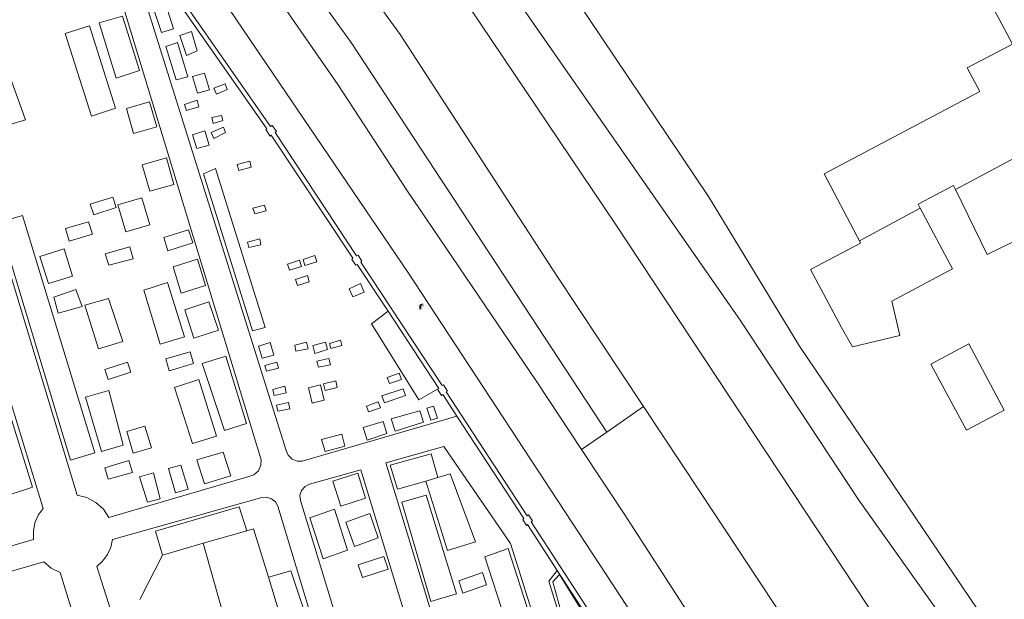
# Model space of a CAD drawing. Header units: metres. Extents: x 197457 to 198138, y 353986 to 354984.
# Tile 208 of 217: x 197958 to 198037, y 354812 to 354859. Entities that reach past the tile are written whole.
import ezdxf

# ---------------------------------------------------------------- set-up
doc = ezdxf.new("R2010")
doc.units = ezdxf.units.M
doc.header["$MEASUREMENT"] = 0
for name, color, linetype, lineweight in [('bijgebouw', 1, 'Continuous', 13), ('Grens maaiveld', 253, 'Continuous', 0), ('hoofdgebouw', 1, 'Continuous', 0), ('kant muur', 30, 'Continuous', 0), ('kant onverhard', 7, 'Continuous', 0), ('kant verharding', 7, 'Continuous', 0), ('kruinlijn', 1, 'Continuous', 0), ('tussenmuur', 1, 'Continuous', 13)]:
    doc.layers.add(name, color=color, linetype=linetype, lineweight=lineweight)
doc.layers.add('lichtmast', color=7, linetype='Continuous', lineweight=0, true_color=0x104b6e)

# ---------------------------------------------------------------- blocks, each defined once
blk = doc.blocks.new('lichtmast')
at = {"layer": 'lichtmast', "linetype": 'Continuous', "lineweight": 0, "true_color": 0xbd2877}
for points in [[(0.15, 0.42, -0.344151), (0.3, 0.61), (0.43, 0.64, 0.960861), (0.4, 0.79), (0.1, 0.74, 0.366629), (-0.15, 0.45), (-0.15, -0.1), (0, -0.1, -0.414214), (-0.1, 0, -1), (0.1, 0, -0.414214), (0, -0.1), (0.15, -0.1)], [(0.35, 0.55, 1), (0.3, 0.56), (0.23, 0.32, 1), (0.28, 0.31)], [(0.42, 0.58, 1), (0.38, 0.57), (0.44, 0.33, 1), (0.48, 0.34)], [(0.49, 0.61, 1), (0.45, 0.58), (0.63, 0.4, 1), (0.66, 0.43)]]:
    blk.add_hatch(color=232, dxfattribs=at).paths.add_polyline_path(points)
at = {"layer": 'lichtmast', "linetype": 'Continuous', "lineweight": 0, "true_color": 0x681648}
blk.add_hatch(color=219, dxfattribs=at).paths.add_polyline_path([(-0.1, 0, 1), (0.1, 0, 1)])

msp = doc.modelspace()

# ---------------------------------------------------------------- linework, layer by layer
at = {"layer": 'bijgebouw', "linetype": 'Continuous', "lineweight": 13, "flags": 128}
for points in [[(198030.157, 354843.343), (198032.745, 354838.456), (198027.854, 354835.866)], [(198023.807, 354833.724), (198021.322, 354838.417), (198025.346, 354840.547), (198025.255, 354840.717)], [(198027.854, 354835.866), (198028.517, 354833.087), (198024.681, 354832.182), (198023.807, 354833.724)], [(198033.868, 354825.446), (198031.006, 354830.787), (198034.058, 354832.422), (198036.919, 354827.08), (198033.868, 354825.446)]]:
    msp.add_lwpolyline(points, dxfattribs=at)
at = {"layer": 'Grens maaiveld', "linetype": 'Continuous', "lineweight": 0}
for p, q in [((197988.255, 354857.365), (197966.457, 354887.324)), ((197984.357, 354856.625), (197968.76, 354878.349)), ((197983.229, 354853.325), (197973.045, 354868.082)), ((197997.097, 354868.118), (198013.105, 354844.283)), ((198000.871, 354837.892), (197988.255, 354857.365)), ((198004.905, 354825.31), (197984.357, 354856.625)), ((197988.789, 354844.819), (197983.229, 354853.325)), ((197999.264, 354829.365), (197988.789, 354844.819)), ((198013.105, 354844.283), (198020.425, 354832.226)), ((198007.847, 354827.363), (198000.871, 354837.892)), ((198020.425, 354832.226), (198036.761, 354808.097)), ((198002.869, 354823.891), (197999.264, 354829.365)), ((198007.847, 354827.363), (198004.905, 354825.31)), ((198012.446, 354820.422), (198007.847, 354827.363)), ((198004.905, 354825.31), (198002.869, 354823.891)), ((198006.286, 354818.703), (198002.869, 354823.891)), ((197990.323, 354821.36), (197991.278, 354821.633)), ((198022.564, 354805.15), (198012.446, 354820.422)), ((198016.075, 354803.6), (198006.286, 354818.703)), ((198000.909, 354814.158), (198009.759, 354800.493)), ((197977.632, 354813.607), (197979.665, 354807.03))]:
    msp.add_line(p, q, dxfattribs=at)
at = {"layer": 'Grens maaiveld', "linetype": 'Continuous', "lineweight": 0, "flags": 128}
for points in [[(198045.591, 354781.205), (198027.933, 354808.241), (198005.606, 354842.06), (197990.212, 354864.952), (197982.504, 354875.989), (197975.4, 354885.835), (197967.328, 354896.615), (197960.138, 354905.71), (197953.12, 354914.199), (197945.948, 354922.52), (197936.857, 354932.448), (197928.47, 354941.168), (197921.764, 354947.842), (197912.496, 354956.623), (197904.365, 354963.938), (197895.169, 354971.83), (197886.176, 354979.223), (197882.521, 354982.046)], [(197967.93, 354863.454), (197970.339, 354860.012), (197970.257, 354859.941), (197970.607, 354859.446), (197970.693, 354859.51), (197977.505, 354849.759), (197977.417, 354849.688), (197977.782, 354849.171), (197977.863, 354849.231), (197984.428, 354839.324), (197984.344, 354839.218), (197984.685, 354838.755), (197984.786, 354838.821), (197987.27, 354835.044)], [(197967.698, 354861.5), (197969.03, 354857.52), (197969.977, 354857.814), (197968.896, 354861.342), (197969.096, 354861.441), (197968.998, 354861.787), (197967.698, 354861.5)], [(198005.288, 354808.109), (197998.806, 354818.066), (197998.904, 354818.137), (197998.587, 354818.634), (197998.486, 354818.558), (197991.967, 354828.537), (197992.063, 354828.599), (197991.734, 354829.105), (197991.625, 354829.064), (197985.077, 354839.011), (197985.165, 354839.077), (197984.855, 354839.562), (197984.731, 354839.525), (197978.177, 354849.46), (197978.276, 354849.532), (197977.933, 354850.011), (197977.808, 354849.936), (197970.973, 354859.722)], [(197965.356, 354853.825), (197967.251, 354854.447), (197965.868, 354858.828), (197963.987, 354858.288), (197965.356, 354853.825)], [(197961.271, 354857.432), (197963.221, 354858.044), (197965.3, 354851.417), (197963.375, 354850.777), (197961.271, 354857.432)], [(197971.899, 354856.034), (197971.432, 354857.606), (197970.488, 354857.275), (197971.045, 354855.663), (197971.899, 354856.034)], [(197971.149, 354853.95), (197970.315, 354856.698), (197969.37, 354856.401), (197970.2, 354853.707), (197971.149, 354853.95)], [(197956.065, 354849.878), (197955.086, 354853.123), (197956.858, 354853.833), (197958.052, 354850.472), (197956.065, 354849.878)], [(197972.888, 354852.904), (197972.48, 354854.225), (197971.525, 354853.973), (197971.922, 354852.639), (197972.888, 354852.904)], [(197974.307, 354852.93), (197974.145, 354853.377), (197973.246, 354853.04), (197973.441, 354852.557), (197974.307, 354852.93)], [(197968.653, 354849.905), (197968.061, 354851.916), (197966.2, 354851.381), (197966.773, 354849.372), (197968.653, 354849.905)], [(197971.888, 354852.072), (197972.022, 354851.516), (197971.021, 354851.231), (197970.864, 354851.72), (197971.888, 354852.072)], [(197973.972, 354850.412), (197973.851, 354850.827), (197973.08, 354850.655), (197973.191, 354850.182), (197973.972, 354850.412)], [(197974.017, 354849.884), (197973.021, 354849.467), (197973.241, 354848.983), (197974.189, 354849.452), (197974.017, 354849.884)], [(197972.503, 354849.579), (197972.862, 354848.447), (197971.863, 354848.162), (197971.51, 354849.278), (197972.503, 354849.579)], [(197970.013, 354845.265), (197969.432, 354847.426), (197967.472, 354846.854), (197968.078, 354844.736), (197970.013, 354845.265)], [(197975.113, 354846.88), (197975.24, 354846.389), (197976.233, 354846.65), (197976.131, 354847.147), (197975.113, 354846.88)], [(197973.36, 354846.56), (197972.395, 354846.126), (197976.363, 354833.457), (197977.377, 354833.741), (197973.36, 354846.56)], [(197965.366, 354843.407), (197963.571, 354842.821), (197963.283, 354843.69), (197965.094, 354844.253), (197965.366, 354843.407)], [(197965.494, 354843.637), (197967.428, 354844.196), (197968.076, 354842.008), (197966.155, 354841.439), (197965.494, 354843.637)], [(197977.32, 354843.609), (197977.45, 354843.15), (197976.533, 354842.894), (197976.383, 354843.366), (197977.32, 354843.609)], [(197963.65, 354823.622), (197961.692, 354823.043), (197955.894, 354842.189), (197957.825, 354842.775), (197963.65, 354823.622)], [(197963.449, 354841.257), (197963.147, 354842.26), (197961.284, 354841.703), (197961.583, 354840.703), (197963.449, 354841.257)], [(197969.539, 354839.92), (197971.542, 354840.569), (197971.208, 354841.61), (197969.219, 354841.001), (197969.539, 354839.92)], [(197976.932, 354840.877), (197977.034, 354840.408), (197976.066, 354840.179), (197975.952, 354840.621), (197976.932, 354840.877)], [(197961.188, 354840.074), (197959.226, 354839.459), (197959.907, 354837.289), (197961.855, 354837.884), (197961.188, 354840.074)], [(197964.481, 354839.673), (197964.786, 354838.749), (197966.741, 354839.277), (197966.473, 354840.228), (197964.481, 354839.673)], [(197981.544, 354839.034), (197981.377, 354839.53), (197980.422, 354839.22), (197980.578, 354838.722), (197981.544, 354839.034)], [(197970.616, 354836.494), (197972.561, 354837.126), (197971.915, 354839.238), (197969.958, 354838.636), (197970.616, 354836.494)], [(197979.172, 354838.844), (197979.342, 354838.349), (197980.299, 354838.666), (197980.129, 354839.165), (197979.172, 354838.844)], [(197980.782, 354837.931), (197980.928, 354837.415), (197979.966, 354837.133), (197979.816, 354837.609), (197980.782, 354837.931)], [(197967.584, 354836.738), (197969.5, 354837.354), (197970.862, 354832.978), (197968.914, 354832.397), (197967.584, 354836.738)], [(197985.062, 354837.275), (197984.13, 354836.851), (197984.438, 354836.213), (197985.345, 354836.588), (197985.062, 354837.275)], [(197962.127, 354836.812), (197960.337, 354836.19), (197960.697, 354834.894), (197962.616, 354835.429), (197962.127, 354836.812)], [(197965.903, 354832.6), (197963.953, 354832.006), (197962.847, 354835.544), (197964.752, 354836.063), (197965.903, 354832.6)], [(197971.633, 354832.881), (197973.601, 354833.527), (197972.827, 354835.791), (197970.9, 354835.169), (197971.633, 354832.881)], [(197991.262, 354828.757), (197989.748, 354827.908), (197985.943, 354834.025), (197987.27, 354835.044)], [(197987.27, 354835.044), (197991.359, 354828.826), (197991.262, 354828.757)], [(197977.78, 354832.516), (197976.84, 354832.221), (197977.12, 354831.269), (197978.062, 354831.516), (197977.78, 354832.516)], [(197980.824, 354832.013), (197980.708, 354832.55), (197979.759, 354832.321), (197979.856, 354831.822), (197980.824, 354832.013)], [(197982.404, 354831.967), (197982.234, 354832.557), (197981.202, 354832.289), (197981.376, 354831.643), (197982.404, 354831.967)], [(197983.552, 354832.277), (197983.452, 354832.709), (197982.55, 354832.449), (197982.657, 354832.031), (197983.552, 354832.277)], [(197955.165, 354831.951), (197953.219, 354831.353), (197956.741, 354820.246), (197958.635, 354820.875), (197955.165, 354831.951)], [(197969.365, 354831.211), (197969.641, 354830.239), (197971.603, 354830.841), (197971.337, 354831.776), (197969.365, 354831.211)], [(197964.734, 354829.537), (197964.463, 354830.341), (197966.293, 354830.937), (197966.556, 354830.143), (197964.734, 354829.537)], [(197974.093, 354825.423), (197975.861, 354825.996), (197974.207, 354831.428), (197972.29, 354830.844), (197974.093, 354825.423)], [(197978.311, 354830.949), (197978.437, 354830.456), (197977.489, 354830.206), (197977.346, 354830.669), (197978.311, 354830.949)], [(197981.547, 354831.031), (197981.656, 354830.541), (197982.646, 354830.732), (197982.512, 354831.248), (197981.547, 354831.031)], [(197987.211, 354829.7), (197987.388, 354829.214), (197988.344, 354829.54), (197988.176, 354830.051), (197987.211, 354829.7)], [(197972.015, 354829.531), (197970.059, 354828.91), (197971.511, 354824.38), (197973.443, 354824.964), (197972.015, 354829.531)], [(197982.218, 354828.648), (197982.077, 354829.183), (197983.063, 354829.427), (197983.172, 354828.91), (197982.218, 354828.648)], [(197964.193, 354823.733), (197965.928, 354824.252), (197964.766, 354828.648), (197962.886, 354828.13), (197964.193, 354823.733)], [(197977.983, 354828.744), (197978.096, 354828.265), (197979.066, 354828.475), (197978.969, 354828.996), (197977.983, 354828.744)], [(197981.15, 354827.633), (197980.859, 354828.882), (197981.828, 354829.114), (197982.138, 354827.884), (197981.15, 354827.633)], [(197988.48, 354828.781), (197988.671, 354828.244), (197986.982, 354827.654), (197986.78, 354828.231), (197988.48, 354828.781)], [(197991.262, 354828.757), (197991.582, 354828.26), (197991.679, 354828.324), (197992.822, 354826.578)], [(197979.265, 354827.701), (197979.364, 354827.189), (197978.397, 354826.998), (197978.295, 354827.486), (197979.265, 354827.701)], [(197986.485, 354827.737), (197986.667, 354827.247), (197985.706, 354826.931), (197985.527, 354827.386), (197986.485, 354827.737)], [(197989.841, 354827.016), (197987.529, 354826.365), (197987.851, 354825.377), (197990.127, 354826.098), (197989.841, 354827.016)], [(197990.942, 354827.401), (197991.25, 354826.43), (197990.715, 354826.263), (197990.399, 354827.227), (197990.942, 354827.401)], [(197987.181, 354825.199), (197986.878, 354826.171), (197985.279, 354825.667), (197985.578, 354824.664), (197987.181, 354825.199)], [(198000.909, 354814.158), (197998.515, 354817.854), (197998.431, 354817.775), (197998.12, 354818.264), (197998.213, 354818.339), (197992.822, 354826.578)], [(197968.204, 354824.027), (197967.672, 354825.78), (197966.215, 354825.355), (197966.739, 354823.606), (197968.204, 354824.027)], [(197983.792, 354824.168), (197983.541, 354825.133), (197981.914, 354824.701), (197982.207, 354823.738), (197983.792, 354824.168)], [(197972.49, 354821.146), (197974.608, 354821.766), (197973.997, 354823.686), (197971.862, 354823.076), (197972.49, 354821.146)], [(197966.385, 354823.022), (197966.694, 354822.042), (197964.732, 354821.499), (197964.466, 354822.422), (197966.385, 354823.022)], [(197991.278, 354821.633), (197990.748, 354823.54), (197987.454, 354822.631), (197988.041, 354820.706), (197990.323, 354821.36)], [(197969.587, 354822.359), (197970.568, 354822.644), (197971.157, 354820.713), (197970.152, 354820.415), (197969.587, 354822.359)], [(197967.899, 354819.657), (197968.909, 354819.919), (197968.385, 354822.008), (197967.251, 354821.696), (197967.899, 354819.657)], [(197983.469, 354819.336), (197985.459, 354819.979), (197984.845, 354822.004), (197982.828, 354821.357), (197983.469, 354819.336)], [(197991.278, 354821.633), (197992.267, 354821.939), (197994.317, 354816.461), (197992.052, 354815.771), (197990.323, 354821.36)], [(197992.798, 354812.264), (197990.716, 354811.646), (197988.381, 354819.661), (197990.346, 354820.227), (197992.798, 354812.264)], [(197969.088, 354815.382), (197968.532, 354817.319), (197975.265, 354819.281), (197975.887, 354817.354)], [(197984.018, 354815.78), (197982.047, 354815.08), (197980.958, 354818.401), (197982.947, 354819.089), (197984.018, 354815.78)], [(197985.796, 354818.733), (197983.874, 354818.034), (197984.567, 354816.088), (197986.477, 354816.788), (197985.796, 354818.733)], [(197998.343, 354805.14), (198000.233, 354805.736), (197996.961, 354815.928), (197995.065, 354815.238), (197998.343, 354805.14)], [(197986.935, 354815.275), (197984.862, 354814.6), (197985.217, 354813.582), (197987.269, 354814.241), (197986.935, 354815.275)], [(197979.665, 354807.03), (197981.597, 354807.662), (197979.453, 354814.132), (197977.632, 354813.607)], [(197993.307, 354812.317), (197992.982, 354813.303), (197994.873, 354813.976), (197995.209, 354813.003), (197993.307, 354812.317)]]:
    msp.add_lwpolyline(points, dxfattribs=at)
at = {"layer": 'hoofdgebouw', "linetype": 'Continuous', "lineweight": 0}
for p, q in [((198029.979, 354843.68), (198032.833, 354845.191)), ((198032.993, 354844.863), (198032.833, 354845.191)), ((198029.979, 354843.68), (198030.157, 354843.343)), ((198025.255, 354840.717), (198025.072, 354841.082))]:
    msp.add_line(p, q, dxfattribs=at)
at = {"layer": 'hoofdgebouw', "linetype": 'Continuous', "lineweight": 0, "flags": 128}
for points in [[(198025.072, 354841.082), (198022.399, 354846.129), (198034.942, 354852.772), (198033.941, 354854.661), (198037.598, 354856.583), (198035.245, 354860.995), (198041.833, 354864.509), (198042.496, 354863.293)], [(198043.841, 354846.318), (198044.958, 354844.209), (198035.549, 354839.621), (198032.993, 354844.863)]]:
    msp.add_lwpolyline(points, dxfattribs=at)
at = {"layer": 'kant muur', "linetype": 'Continuous', "lineweight": 0}
msp.add_line((198000.909, 354814.158), (198009.759, 354800.493), dxfattribs=at)
at = {"layer": 'kant muur', "linetype": 'Continuous', "lineweight": 0, "flags": 128}
for points in [[(197967.93, 354863.454), (197970.339, 354860.012), (197970.257, 354859.941), (197970.607, 354859.446), (197970.693, 354859.51), (197977.505, 354849.759), (197977.417, 354849.688), (197977.782, 354849.171), (197977.863, 354849.231), (197984.428, 354839.324), (197984.344, 354839.218), (197984.685, 354838.755), (197984.786, 354838.821), (197987.27, 354835.044)], [(198005.288, 354808.109), (197998.806, 354818.066), (197998.904, 354818.137), (197998.587, 354818.634), (197998.486, 354818.558), (197991.967, 354828.537), (197992.063, 354828.599), (197991.734, 354829.105), (197991.625, 354829.064), (197985.077, 354839.011), (197985.165, 354839.077), (197984.855, 354839.562), (197984.731, 354839.525), (197978.177, 354849.46), (197978.276, 354849.532), (197977.933, 354850.011), (197977.808, 354849.936), (197970.973, 354859.722)], [(197987.27, 354835.044), (197991.359, 354828.826), (197991.262, 354828.757)], [(197991.262, 354828.757), (197991.582, 354828.26), (197991.679, 354828.324), (197992.822, 354826.578)], [(198000.909, 354814.158), (197998.515, 354817.854), (197998.431, 354817.775), (197998.12, 354818.264), (197998.213, 354818.339), (197992.822, 354826.578)]]:
    msp.add_lwpolyline(points, dxfattribs=at)
at = {"layer": 'kant onverhard', "linetype": 'Continuous', "lineweight": 0}
for p, q in [((197972.368, 354816.35), (197975.887, 354817.354)), ((197975.887, 354817.354), (197976.426, 354817.508)), ((197976.426, 354817.508), (197977.632, 354813.607)), ((197969.088, 354815.382), (197972.368, 354816.35)), ((197981.38, 354784.527), (197972.368, 354816.35)), ((197969.088, 354815.382), (197967.261, 354811.819))]:
    msp.add_line(p, q, dxfattribs=at)
at = {"layer": 'kant onverhard', "linetype": 'Continuous', "lineweight": 0, "flags": 128}
for points in [[(197950.571, 354858.732), (197951.11, 354859.237), (197951.53, 354859.87), (197951.79, 354860.583), (197951.877, 354861.317), (197963.262, 354864.832), (197963.645, 354864.86), (197964.04, 354864.74), (197964.36, 354864.48), (197964.551, 354864.147), (197977.046, 354823.074), (197977.03, 354822.626), (197976.829, 354822.185), (197976.468, 354821.86), (197976.046, 354821.711), (197964.765, 354818.419), (197964.334, 354819.086), (197963.732, 354819.641), (197963.008, 354820.026), (197962.236, 354820.211), (197950.571, 354858.732)], [(197967.758, 354863.7), (197966.795, 354862.998), (197979.076, 354823.821), (197979.228, 354823.438), (197979.539, 354823.119), (197979.951, 354822.949), (197980.363, 354822.95), (197992.822, 354826.578)], [(197944.604, 354815.496), (197932.844, 354854.457), (197933.196, 354854.793), (197933.475, 354855.206), (197933.657, 354855.67), (197933.735, 354856.15), (197945.899, 354859.619), (197946.603, 354858.82), (197947.529, 354858.293), (197959.479, 354819.144), (197959.095, 354818.603), (197958.826, 354817.98), (197958.694, 354817.314), (197958.704, 354816.65), (197949.442, 354813.966)], [(197980.212, 354819.798), (197980.178, 354820.192), (197980.307, 354820.601), (197980.587, 354820.925), (197980.94, 354821.103), (197985.08, 354822.263), (197995.313, 354788.649), (197997.306, 354789.209), (197987.082, 354822.823), (197991.766, 354824.135), (197997.151, 354816.317), (198005.355, 354790.219), (198005.44, 354789.714), (198005.29, 354789.17), (198004.915, 354788.748), (198004.446, 354788.544), (197991.952, 354785.005), (197991.519, 354784.967), (197991.07, 354785.12), (197990.727, 354785.449), (197990.562, 354785.851), (197980.212, 354819.798)], [(197963.798, 354814.468), (197964.278, 354814.894), (197964.665, 354815.425), (197964.931, 354816.025), (197965.06, 354816.654), (197977.106, 354820.029), (197977.489, 354820.057), (197977.883, 354819.936), (197978.204, 354819.677), (197978.395, 354819.344), (197988.65, 354785.357), (197988.705, 354784.87), (197988.535, 354784.357), (197988.156, 354783.971), (197987.697, 354783.799), (197975.581, 354780.367), (197975.201, 354780.344), (197974.81, 354780.489), (197974.517, 354780.786), (197974.382, 354781.142), (197963.798, 354814.468)], [(197948.818, 354810.658), (197948.784, 354811.052), (197948.912, 354811.461), (197949.192, 354811.785), (197949.545, 354811.963), (197959.534, 354814.856), (197960.141, 354814.334), (197960.867, 354813.995), (197970.939, 354781.218), (197970.622, 354780.424), (197970.306, 354780.068), (197969.9, 354779.791), (197969.438, 354779.626), (197968.964, 354779.581), (197968.135, 354779.792), (197956.671, 354784.619), (197948.818, 354810.658)], [(198000.909, 354814.158), (198000.224, 354813.297), (198007.133, 354790.84), (198008.404, 354789.597)], [(198002.008, 354807.976), (198000.554, 354813.23), (198001.093, 354813.815), (198004.316, 354808.615), (198004.054, 354808.543)]]:
    msp.add_lwpolyline(points, dxfattribs=at)
at = {"layer": 'kant verharding', "linetype": 'Continuous', "lineweight": 0, "flags": 128}
msp.add_lwpolyline([(198005.849, 354766.316), (198016.241, 354777.543), (198017.286, 354778.758), (198018.243, 354780.049), (198019.105, 354781.405), (198019.865, 354782.816), (198020.122, 354783.987), (198020.264, 354785.197), (198020.283, 354786.427), (198020.176, 354787.659), (198019.944, 354788.874), (198019.591, 354790.053), (198019.126, 354791.179), (198018.56, 354792.236), (198013.658, 354800.395), (197988.857, 354838.192), (197971.602, 354863.675)], dxfattribs=at)
at = {"layer": 'kruinlijn', "linetype": 'Continuous', "lineweight": 0}
for p, q in [((197993.26, 354866.505), (198015.649, 354834.317)), ((198015.649, 354834.317), (198025.215, 354819.814)), ((198025.215, 354819.814), (198036.932, 354803.291))]:
    msp.add_line(p, q, dxfattribs=at)
at = {"layer": 'tussenmuur', "linetype": 'Continuous', "lineweight": 13}
for p, q in [((198051.582, 354854.823), (198032.993, 354844.863)), ((198025.255, 354840.717), (198030.157, 354843.343))]:
    msp.add_line(p, q, dxfattribs=at)

# ---------------------------------------------------------------- block references
at = {"layer": 'lichtmast', "linetype": 'Continuous', "lineweight": 0, "xscale": 0.5, "yscale": 0.5}
msp.add_blockref('lichtmast', (197989.872, 354835.262), dxfattribs=at)

doc.saveas('drawing.dxf')
